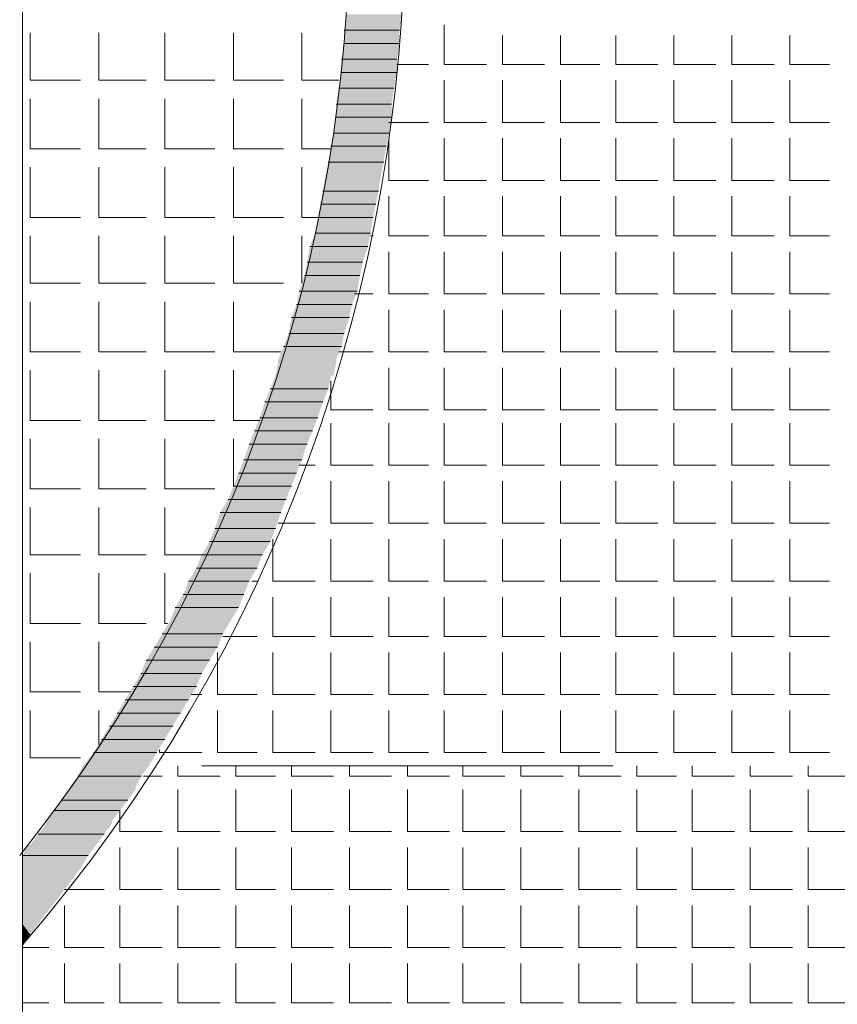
# Model space of a CAD drawing. Header units: metres. Extents: x 5.7 to 89.8, y 4 to 63.5.
# Tile 55 of 74: x 52.1 to 55, y 38.3 to 41.9. Entities that reach past the tile are written whole.
import ezdxf

# ---------------------------------------------------------------- set-up
doc = ezdxf.new("R2010")
doc.units = ezdxf.units.M
doc.header["$MEASUREMENT"] = 0
for name, color, linetype in [('PDF12_ax', 7, 'Continuous'), ('PDF12_hatch-plan', 7, 'Continuous'), ('PDF12_line-estakhr', 7, 'Continuous')]:
    doc.layers.add(name, color=color, linetype=linetype)

msp = doc.modelspace()

# ---------------------------------------------------------------- linework, layer by layer
at = {"layer": 'PDF12_ax', "lineweight": 9}
for points in [[(52.7244, 39.2054), (54.2269, 39.2054)], [(54.9781, 39.2054), (54.9781, 39.2054)]]:
    msp.add_lwpolyline(points, dxfattribs=at)
at = {"layer": 'PDF12_hatch-plan', "lineweight": 18}
for points in [[(53.6105, 41.9118), (53.6105, 41.7673), (53.7646, 41.7673)], [(52.0984, 41.8829), (52.0984, 41.7095), (52.2814, 41.7095)], [(52.3488, 41.8829), (52.3488, 41.7095), (52.5221, 41.7095)], [(52.5896, 41.8829), (52.5896, 41.7095), (52.7726, 41.7095)], [(52.84, 41.8829), (52.84, 41.7095), (53.023, 41.7095)], [(53.0904, 41.8829), (53.0904, 41.7095), (53.2252, 41.7095)], [(53.8224, 41.8732), (53.8224, 41.7673), (53.9765, 41.7673)], [(54.0342, 41.8732), (54.0342, 41.7673), (54.1787, 41.7673)], [(54.2365, 41.8732), (54.2365, 41.7673), (54.3906, 41.7673)], [(54.4484, 41.8732), (54.4484, 41.7673), (54.6025, 41.7673)], [(54.6603, 41.8732), (54.6603, 41.7673), (54.8144, 41.7673)], [(54.8722, 41.8732), (54.8722, 41.7673), (55.0166, 41.7673)], [(53.4371, 41.7673), (53.5527, 41.7673)], [(53.6105, 41.7095), (53.6105, 41.5554), (53.7646, 41.5554)], [(53.8224, 41.7095), (53.8224, 41.5554), (53.9765, 41.5554)], [(54.0342, 41.7095), (54.0342, 41.5554), (54.1787, 41.5554)], [(54.2365, 41.7095), (54.2365, 41.5554), (54.3906, 41.5554)], [(54.4484, 41.7095), (54.4484, 41.5554), (54.6025, 41.5554)], [(54.6603, 41.7095), (54.6603, 41.5554), (54.8144, 41.5554)], [(54.8722, 41.7095), (54.8722, 41.5554), (55.0166, 41.5554)], [(52.0984, 41.6421), (52.0984, 41.4591), (52.2814, 41.4591)], [(52.3488, 41.6421), (52.3488, 41.4591), (52.5221, 41.4591)], [(52.5896, 41.6421), (52.5896, 41.4591), (52.7726, 41.4591)], [(52.84, 41.6421), (52.84, 41.4591), (53.023, 41.4591)], [(53.0904, 41.6421), (53.0904, 41.4591), (53.1963, 41.4591)], [(53.4082, 41.5554), (53.5527, 41.5554)], [(53.4082, 41.4976), (53.4082, 41.3435), (53.5527, 41.3435)], [(53.6105, 41.4976), (53.6105, 41.3435), (53.7646, 41.3435)], [(53.8224, 41.4976), (53.8224, 41.3435), (53.9765, 41.3435)], [(54.0342, 41.4976), (54.0342, 41.3435), (54.1787, 41.3435)], [(54.2365, 41.4976), (54.2365, 41.3435), (54.3906, 41.3435)], [(54.4484, 41.4976), (54.4484, 41.3435), (54.6025, 41.3435)], [(54.6603, 41.4976), (54.6603, 41.3435), (54.8144, 41.3435)], [(54.8722, 41.4976), (54.8722, 41.3435), (55.0166, 41.3435)], [(52.0984, 41.3917), (52.0984, 41.2087), (52.2814, 41.2087)], [(52.3488, 41.3917), (52.3488, 41.2087), (52.5221, 41.2087)], [(52.5896, 41.3917), (52.5896, 41.2087), (52.7726, 41.2087)], [(52.84, 41.3917), (52.84, 41.2087), (53.023, 41.2087)], [(53.0904, 41.3917), (53.0904, 41.2087), (53.1482, 41.2087)], [(53.4082, 41.2857), (53.4082, 41.1413), (53.5527, 41.1413)], [(53.6105, 41.2857), (53.6105, 41.1413), (53.7646, 41.1413)], [(53.8224, 41.2857), (53.8224, 41.1413), (53.9765, 41.1413)], [(54.0342, 41.2857), (54.0342, 41.1413), (54.1787, 41.1413)], [(54.2365, 41.2857), (54.2365, 41.1413), (54.3906, 41.1413)], [(54.4484, 41.2857), (54.4484, 41.1413), (54.6025, 41.1413)], [(54.6603, 41.2857), (54.6603, 41.1413), (54.8144, 41.1413)], [(54.8722, 41.2857), (54.8722, 41.1413), (55.0166, 41.1413)], [(52.0984, 41.1413), (52.0984, 40.9679), (52.2814, 40.9679)], [(52.3488, 41.1413), (52.3488, 40.9679), (52.5221, 40.9679)], [(52.5896, 41.1413), (52.5896, 40.9679), (52.7726, 40.9679)], [(52.84, 41.1413), (52.84, 40.9679), (53.023, 40.9679)], [(53.0904, 40.9679), (53.0904, 41.1413)], [(53.3408, 41.1413), (53.3504, 41.1413)], [(53.4082, 41.0835), (53.4082, 40.9294), (53.5527, 40.9294)], [(53.6105, 41.0835), (53.6105, 40.9294), (53.7646, 40.9294)], [(53.8224, 41.0835), (53.8224, 40.9294), (53.9765, 40.9294)], [(54.0342, 41.0835), (54.0342, 40.9294), (54.1787, 40.9294)], [(54.2365, 41.0835), (54.2365, 40.9294), (54.3906, 40.9294)], [(54.4484, 41.0835), (54.4484, 40.9294), (54.6025, 40.9294)], [(54.6603, 41.0835), (54.6603, 40.9294), (54.8144, 40.9294)], [(54.8722, 41.0835), (54.8722, 40.9294), (55.0166, 40.9294)], [(53.0904, 40.9679), (53.0904, 40.9679)], [(53.283, 40.9294), (53.3504, 40.9294)], [(52.0984, 40.9005), (52.0984, 40.7175), (52.2814, 40.7175)], [(52.3488, 40.9005), (52.3488, 40.7175), (52.5221, 40.7175)], [(52.5896, 40.9005), (52.5896, 40.7175), (52.7726, 40.7175)], [(52.84, 40.9005), (52.84, 40.7175), (53.0133, 40.7175)], [(53.4082, 40.8716), (53.4082, 40.7175), (53.5527, 40.7175)], [(53.6105, 40.8716), (53.6105, 40.7175), (53.7646, 40.7175)], [(53.8224, 40.8716), (53.8224, 40.7175), (53.9765, 40.7175)], [(54.0342, 40.8716), (54.0342, 40.7175), (54.1787, 40.7175)], [(54.2365, 40.8716), (54.2365, 40.7175), (54.3906, 40.7175)], [(54.4484, 40.8716), (54.4484, 40.7175), (54.6025, 40.7175)], [(54.6603, 40.8716), (54.6603, 40.7175), (54.8144, 40.7175)], [(54.8722, 40.8716), (54.8722, 40.7175), (55.0166, 40.7175)], [(53.2252, 40.7175), (53.3504, 40.7175)], [(52.0984, 40.6501), (52.0984, 40.4671), (52.2814, 40.4671)], [(52.3488, 40.6501), (52.3488, 40.4671), (52.5221, 40.4671)], [(52.5896, 40.6501), (52.5896, 40.4671), (52.7726, 40.4671)], [(52.84, 40.6501), (52.84, 40.4671), (52.9363, 40.4671)], [(53.4082, 40.6597), (53.4082, 40.5056), (53.5527, 40.5056)], [(53.6105, 40.6597), (53.6105, 40.5056), (53.7646, 40.5056)], [(53.8224, 40.6597), (53.8224, 40.5056), (53.9765, 40.5056)], [(54.0342, 40.6597), (54.0342, 40.5056), (54.1787, 40.5056)], [(54.2365, 40.6597), (54.2365, 40.5056), (54.3906, 40.5056)], [(54.4484, 40.6597), (54.4484, 40.5056), (54.6025, 40.5056)], [(54.6603, 40.6597), (54.6603, 40.5056), (54.8144, 40.5056)], [(54.8722, 40.6597), (54.8722, 40.5056), (55.0166, 40.5056)], [(53.1963, 40.6116), (53.1963, 40.5056), (53.3504, 40.5056)], [(53.1963, 40.4575), (53.1963, 40.3034), (53.3504, 40.3034)], [(53.4082, 40.4575), (53.4082, 40.3034), (53.5527, 40.3034)], [(53.6105, 40.4575), (53.6105, 40.3034), (53.7646, 40.3034)], [(53.8224, 40.4575), (53.8224, 40.3034), (53.9765, 40.3034)], [(54.0342, 40.4575), (54.0342, 40.3034), (54.1787, 40.3034)], [(54.2365, 40.4575), (54.2365, 40.3034), (54.3906, 40.3034)], [(54.4484, 40.4575), (54.4484, 40.3034), (54.6025, 40.3034)], [(54.6603, 40.4575), (54.6603, 40.3034), (54.8144, 40.3034)], [(54.8722, 40.4575), (54.8722, 40.3034), (55.0166, 40.3034)], [(52.0984, 40.3997), (52.0984, 40.2167), (52.2814, 40.2167)], [(52.3488, 40.3997), (52.3488, 40.2167), (52.5221, 40.2167)], [(52.5896, 40.3997), (52.5896, 40.2167), (52.7726, 40.2167)], [(52.84, 40.2263), (52.84, 40.3997)], [(53.0808, 40.3034), (53.1385, 40.3034)], [(53.1963, 40.2456), (53.1963, 40.0915), (53.3504, 40.0915)], [(53.4082, 40.2456), (53.4082, 40.0915), (53.5527, 40.0915)], [(53.6105, 40.2456), (53.6105, 40.0915), (53.7646, 40.0915)], [(53.8224, 40.2456), (53.8224, 40.0915), (53.9765, 40.0915)], [(54.0342, 40.2456), (54.0342, 40.0915), (54.1787, 40.0915)], [(54.2365, 40.2456), (54.2365, 40.0915), (54.3906, 40.0915)], [(54.4484, 40.2456), (54.4484, 40.0915), (54.6025, 40.0915)], [(54.6603, 40.2456), (54.6603, 40.0915), (54.8144, 40.0915)], [(54.8722, 40.2456), (54.8722, 40.0915), (55.0166, 40.0915)], [(52.0984, 40.1493), (52.0984, 39.9759), (52.2814, 39.9759)], [(52.3488, 40.1493), (52.3488, 39.9759), (52.5221, 39.9759)], [(52.5896, 40.1493), (52.5896, 39.9759), (52.7244, 39.9759)], [(53.0037, 40.0915), (53.1385, 40.0915)], [(52.9844, 40.0337), (52.9844, 39.8796), (53.1385, 39.8796)], [(53.1963, 40.0337), (53.1963, 39.8796), (53.3504, 39.8796)], [(53.4082, 40.0337), (53.4082, 39.8796), (53.5527, 39.8796)], [(53.6105, 40.0337), (53.6105, 39.8796), (53.7646, 39.8796)], [(53.8224, 40.0337), (53.8224, 39.8796), (53.9765, 39.8796)], [(54.0342, 40.0337), (54.0342, 39.8796), (54.1787, 39.8796)], [(54.2365, 40.0337), (54.2365, 39.8796), (54.3906, 39.8796)], [(54.4484, 40.0337), (54.4484, 39.8796), (54.6025, 39.8796)], [(54.6603, 40.0337), (54.6603, 39.8796), (54.8144, 39.8796)], [(54.8722, 40.0337), (54.8722, 39.8796), (55.0166, 39.8796)], [(52.0984, 39.9085), (52.0984, 39.7255), (52.2814, 39.7255)], [(52.3488, 39.9085), (52.3488, 39.7255), (52.5221, 39.7255)], [(52.5896, 39.9085), (52.5896, 39.7255), (52.5992, 39.7255)], [(52.9074, 39.8796), (52.9267, 39.8796)], [(52.9844, 39.8218), (52.9844, 39.6773), (53.1385, 39.6773)], [(53.1963, 39.8218), (53.1963, 39.6773), (53.3504, 39.6773)], [(53.4082, 39.8218), (53.4082, 39.6773), (53.5527, 39.6773)], [(53.6105, 39.8218), (53.6105, 39.6773), (53.7646, 39.6773)], [(53.8224, 39.8218), (53.8224, 39.6773), (53.9765, 39.6773)], [(54.0342, 39.8218), (54.0342, 39.6773), (54.1787, 39.6773)], [(54.2365, 39.8218), (54.2365, 39.6773), (54.3906, 39.6773)], [(54.4484, 39.8218), (54.4484, 39.6773), (54.6025, 39.6773)], [(54.6603, 39.8218), (54.6603, 39.6773), (54.8144, 39.6773)], [(54.8722, 39.8218), (54.8722, 39.6773), (55.0166, 39.6773)], [(52.0984, 39.6581), (52.0984, 39.4751), (52.2814, 39.4751)], [(52.3488, 39.6581), (52.3488, 39.4751), (52.4644, 39.4751)], [(52.8014, 39.6773), (52.9267, 39.6773)], [(52.7822, 39.6195), (52.7822, 39.4654), (52.9267, 39.4654)], [(52.9844, 39.6195), (52.9844, 39.4654), (53.1385, 39.4654)], [(53.1963, 39.6195), (53.1963, 39.4654), (53.3504, 39.4654)], [(53.4082, 39.6195), (53.4082, 39.4654), (53.5527, 39.4654)], [(53.6105, 39.6195), (53.6105, 39.4654), (53.7646, 39.4654)], [(53.8224, 39.6195), (53.8224, 39.4654), (53.9765, 39.4654)], [(54.0342, 39.6195), (54.0342, 39.4654), (54.1787, 39.4654)], [(54.2365, 39.6195), (54.2365, 39.4654), (54.3906, 39.4654)], [(54.4484, 39.6195), (54.4484, 39.4654), (54.6025, 39.4654)], [(54.6603, 39.6195), (54.6603, 39.4654), (54.8144, 39.4654)], [(54.8722, 39.6195), (54.8722, 39.4654), (55.0166, 39.4654)], [(52.6859, 39.4654), (52.7244, 39.4654)], [(52.2814, 39.2343), (52.0984, 39.2343), (52.0984, 39.4077)], [(52.3488, 39.2825), (52.3488, 39.4077)], [(52.7822, 39.4077), (52.7822, 39.2536), (52.9267, 39.2536)], [(52.9844, 39.4077), (52.9844, 39.2536), (53.1385, 39.2536)], [(53.1963, 39.4077), (53.1963, 39.2536), (53.3504, 39.2536)], [(53.4082, 39.4077), (53.4082, 39.2536), (53.5527, 39.2536)], [(53.6105, 39.4077), (53.6105, 39.2536), (53.7646, 39.2536)], [(53.8224, 39.4077), (53.8224, 39.2536), (53.9765, 39.2536)], [(54.0342, 39.4077), (54.0342, 39.2536), (54.1787, 39.2536)], [(54.2365, 39.4077), (54.2365, 39.2536), (54.3906, 39.2536)], [(54.4484, 39.4077), (54.4484, 39.2536), (54.6025, 39.2536)], [(54.6603, 39.4077), (54.6603, 39.2536), (54.8144, 39.2536)], [(54.8722, 39.4077), (54.8722, 39.2536), (55.0166, 39.2536)], [(52.5703, 39.2632), (52.5703, 39.2536), (52.7244, 39.2536)], [(52.6377, 39.2054), (52.6377, 39.1669), (52.7918, 39.1669)], [(52.8496, 39.2054), (52.8496, 39.1669), (52.9941, 39.1669)], [(53.0519, 39.2054), (53.0519, 39.1669), (53.206, 39.1669)], [(53.2637, 39.2054), (53.2637, 39.1669), (53.4178, 39.1669)], [(53.4756, 39.2054), (53.4756, 39.1669), (53.6297, 39.1669)], [(53.6779, 39.2054), (53.6779, 39.1669), (53.832, 39.1669)], [(53.8898, 39.2054), (53.8898, 39.1669), (54.0439, 39.1669)], [(54.1017, 39.2054), (54.1017, 39.1669), (54.2558, 39.1669)], [(54.3135, 39.2054), (54.3135, 39.1669), (54.458, 39.1669)], [(54.5158, 39.2054), (54.5158, 39.1669), (54.6699, 39.1669)], [(54.7277, 39.2054), (54.7277, 39.1669), (54.8818, 39.1669)], [(54.9396, 39.2054), (54.9396, 39.1669), (55.084, 39.1669)], [(52.5125, 39.1669), (52.5799, 39.1669)], [(52.6377, 39.1187), (52.6377, 38.9646), (52.7918, 38.9646)], [(52.8496, 39.1187), (52.8496, 38.9646), (52.9941, 38.9646)], [(53.0519, 39.1187), (53.0519, 38.9646), (53.206, 38.9646)], [(53.2637, 39.1187), (53.2637, 38.9646), (53.4178, 38.9646)], [(53.4756, 39.1187), (53.4756, 38.9646), (53.6297, 38.9646)], [(53.6779, 39.1187), (53.6779, 38.9646), (53.832, 38.9646)], [(53.8898, 39.1187), (53.8898, 38.9646), (54.0439, 38.9646)], [(54.1017, 39.1187), (54.1017, 38.9646), (54.2558, 38.9646)], [(54.3135, 39.1187), (54.3135, 38.9646), (54.458, 38.9646)], [(54.5158, 39.1187), (54.5158, 38.9646), (54.6699, 38.9646)], [(54.7277, 39.1187), (54.7277, 38.9646), (54.8818, 38.9646)], [(54.9396, 39.1187), (54.9396, 38.9646), (55.084, 38.9646)], [(52.4258, 39.0417), (52.4258, 38.9646), (52.5799, 38.9646)], [(52.4258, 38.9068), (52.4258, 38.7527), (52.5799, 38.7527)], [(52.6377, 38.9068), (52.6377, 38.7527), (52.7918, 38.7527)], [(52.8496, 38.9068), (52.8496, 38.7527), (52.9941, 38.7527)], [(53.0519, 38.9068), (53.0519, 38.7527), (53.206, 38.7527)], [(53.2637, 38.9068), (53.2637, 38.7527), (53.4178, 38.7527)], [(53.4756, 38.9068), (53.4756, 38.7527), (53.6297, 38.7527)], [(53.6779, 38.9068), (53.6779, 38.7527), (53.832, 38.7527)], [(53.8898, 38.9068), (53.8898, 38.7527), (54.0439, 38.7527)], [(54.1017, 38.9068), (54.1017, 38.7527), (54.2558, 38.7527)], [(54.3135, 38.9068), (54.3135, 38.7527), (54.458, 38.7527)], [(54.5158, 38.9068), (54.5158, 38.7527), (54.6699, 38.7527)], [(54.7277, 38.9068), (54.7277, 38.7527), (54.8818, 38.7527)], [(54.9396, 38.9068), (54.9396, 38.7527), (55.084, 38.7527)], [(52.2236, 38.7527), (52.368, 38.7527)], [(52.2236, 38.695), (52.2236, 38.5409), (52.368, 38.5409)], [(52.4258, 38.695), (52.4258, 38.5409), (52.5799, 38.5409)], [(52.6377, 38.695), (52.6377, 38.5409), (52.7918, 38.5409)], [(52.8496, 38.695), (52.8496, 38.5409), (52.9941, 38.5409)], [(53.0519, 38.695), (53.0519, 38.5409), (53.206, 38.5409)], [(53.2637, 38.695), (53.2637, 38.5409), (53.4178, 38.5409)], [(53.4756, 38.695), (53.4756, 38.5409), (53.6297, 38.5409)], [(53.6779, 38.695), (53.6779, 38.5409), (53.832, 38.5409)], [(53.8898, 38.695), (53.8898, 38.5409), (54.0439, 38.5409)], [(54.1017, 38.695), (54.1017, 38.5409), (54.2558, 38.5409)], [(54.3135, 38.695), (54.3135, 38.5409), (54.458, 38.5409)], [(54.5158, 38.695), (54.5158, 38.5409), (54.6699, 38.5409)], [(54.7277, 38.695), (54.7277, 38.5409), (54.8818, 38.5409)], [(54.9396, 38.695), (54.9396, 38.5409), (55.084, 38.5409)], [(52.0695, 38.5409), (52.1658, 38.5409)], [(52.2236, 38.4831), (52.2236, 38.3386), (52.368, 38.3386)], [(52.4258, 38.4831), (52.4258, 38.3386), (52.5799, 38.3386)], [(52.6377, 38.4831), (52.6377, 38.3386), (52.7918, 38.3386)], [(52.8496, 38.4831), (52.8496, 38.3386), (52.9941, 38.3386)], [(53.0519, 38.4831), (53.0519, 38.3386), (53.206, 38.3386)], [(53.2637, 38.4831), (53.2637, 38.3386), (53.4178, 38.3386)], [(53.4756, 38.4831), (53.4756, 38.3386), (53.6297, 38.3386)], [(53.6779, 38.4831), (53.6779, 38.3386), (53.832, 38.3386)], [(53.8898, 38.4831), (53.8898, 38.3386), (54.0439, 38.3386)], [(54.1017, 38.4831), (54.1017, 38.3386), (54.2558, 38.3386)], [(54.3135, 38.4831), (54.3135, 38.3386), (54.458, 38.3386)], [(54.5158, 38.4831), (54.5158, 38.3386), (54.6699, 38.3386)], [(54.7277, 38.4831), (54.7277, 38.3386), (54.8818, 38.3386)], [(54.9396, 38.4831), (54.9396, 38.3386), (55.084, 38.3386)], [(52.0695, 38.3386), (52.1658, 38.3386)]]:
    msp.add_lwpolyline(points, dxfattribs=at)
at = {"layer": 'PDF12_hatch-plan', "lineweight": 0}
for points in [[(53.4467, 41.8925), (53.2445, 41.8925), (53.4467, 41.8925)], [(53.4467, 41.8444), (53.2445, 41.8444), (53.4467, 41.8444)], [(53.4371, 41.7866), (53.2349, 41.7866), (53.4371, 41.7866)], [(53.4371, 41.7384), (53.2349, 41.7384), (53.4371, 41.7384)], [(53.4275, 41.6806), (53.2252, 41.6806), (53.4275, 41.6806)], [(53.4178, 41.6228), (53.2156, 41.6228), (53.4178, 41.6228)], [(53.4178, 41.5747), (53.2156, 41.5747), (53.4178, 41.5747)], [(53.4082, 41.5169), (53.206, 41.5169), (53.4082, 41.5169)], [(53.3986, 41.4687), (53.1963, 41.4687), (53.3986, 41.4687)], [(53.389, 41.4109), (53.1867, 41.4109), (53.389, 41.4109)], [(53.3697, 41.305), (53.1674, 41.305), (53.3697, 41.305)], [(53.3601, 41.2569), (53.1578, 41.2569), (53.3601, 41.2569)], [(53.3504, 41.2087), (53.1482, 41.2087), (53.3504, 41.2087)], [(53.3408, 41.1509), (53.1385, 41.1509), (53.3408, 41.1509)], [(53.3312, 41.1028), (53.1193, 41.1028), (53.3312, 41.1028)], [(53.3119, 41.045), (53.1096, 41.045), (53.3119, 41.045)], [(53.3023, 40.9968), (53.1, 40.9968), (53.3023, 40.9968)], [(53.2926, 40.939), (53.0808, 40.939), (53.2926, 40.939)], [(53.2734, 40.8909), (53.0711, 40.8909), (53.2734, 40.8909)], [(53.2637, 40.8427), (53.0519, 40.8427), (53.2637, 40.8427)], [(53.2445, 40.7849), (53.0422, 40.7849), (53.2445, 40.7849)], [(53.2349, 40.7368), (53.023, 40.7368), (53.2349, 40.7368)], [(53.1867, 40.5827), (52.9748, 40.5827), (53.1867, 40.5827)], [(53.1674, 40.5345), (52.9555, 40.5345), (53.1674, 40.5345)], [(53.1482, 40.4767), (52.9363, 40.4767), (53.1482, 40.4767)], [(53.1289, 40.4286), (52.917, 40.4286), (53.1289, 40.4286)], [(53.1096, 40.3804), (52.8978, 40.3804), (53.1096, 40.3804)], [(53.0904, 40.3226), (52.8785, 40.3226), (53.0904, 40.3226)], [(53.0711, 40.2745), (52.8592, 40.2745), (53.0711, 40.2745)], [(53.0519, 40.2263), (52.84, 40.2263), (53.0519, 40.2263)], [(53.0326, 40.1782), (52.8207, 40.1782), (53.0326, 40.1782)], [(53.0133, 40.13), (52.7918, 40.13), (53.0133, 40.13)], [(52.9941, 40.0722), (52.7726, 40.0722), (52.9941, 40.0722)], [(52.9748, 40.0241), (52.7533, 40.0241), (52.9748, 40.0241)], [(52.9459, 39.9759), (52.7244, 39.9759), (52.9459, 39.9759)], [(52.9267, 39.9277), (52.7051, 39.9277), (52.9267, 39.9277)], [(52.8978, 39.8796), (52.6762, 39.8796), (52.8978, 39.8796)], [(52.8785, 39.8314), (52.657, 39.8314), (52.8785, 39.8314)], [(52.8592, 39.7833), (52.6281, 39.7833), (52.8592, 39.7833)], [(52.8014, 39.687), (52.5799, 39.687), (52.8014, 39.687)], [(52.7822, 39.6388), (52.551, 39.6388), (52.7822, 39.6388)], [(52.7533, 39.5907), (52.5221, 39.5907), (52.7533, 39.5907)], [(52.7244, 39.5425), (52.5029, 39.5425), (52.7244, 39.5425)], [(52.7051, 39.4943), (52.474, 39.4943), (52.7051, 39.4943)], [(52.6762, 39.4462), (52.4451, 39.4462), (52.6762, 39.4462)], [(52.6473, 39.398), (52.4162, 39.398), (52.6473, 39.398)], [(52.6185, 39.3499), (52.3873, 39.3499), (52.6185, 39.3499)], [(52.5896, 39.3017), (52.3584, 39.3017), (52.5896, 39.3017)], [(52.5607, 39.2536), (52.3295, 39.2536), (52.5607, 39.2536)], [(52.5029, 39.1669), (52.2717, 39.1669), (52.5029, 39.1669)], [(52.4547, 39.0802), (52.2139, 39.0802), (52.4547, 39.0802)], [(52.4258, 39.0417), (52.1851, 39.0417), (52.4258, 39.0417)], [(52.368, 38.955), (52.1273, 38.955), (52.368, 38.955)], [(52.3103, 38.8779), (52.0695, 38.8779), (52.3103, 38.8779)]]:
    msp.add_lwpolyline(points, dxfattribs=at)
at = {"layer": 'PDF12_hatch-plan', "transparency": 33554559}
for points in [[(53.2445, 41.8925), (53.4467, 41.8925), (53.2541, 41.9503)], [(53.4467, 41.8925), (53.2541, 41.9503), (53.4564, 41.9503)], [(53.4467, 41.8925), (53.4467, 41.8925), (53.2445, 41.8925)], [(53.2445, 41.8444), (53.4467, 41.8444), (53.2445, 41.8925)], [(53.4467, 41.8444), (53.2445, 41.8925), (53.4467, 41.8925)], [(53.2349, 41.7866), (53.4371, 41.7866), (53.2445, 41.8444)], [(53.4467, 41.8444), (53.4467, 41.8444), (53.2445, 41.8444)], [(53.4371, 41.7866), (53.2445, 41.8444), (53.4467, 41.8444)], [(53.4371, 41.7866), (53.4371, 41.7866), (53.2349, 41.7866)], [(53.2349, 41.7384), (53.4371, 41.7384), (53.2349, 41.7866)], [(53.4371, 41.7384), (53.2349, 41.7866), (53.4371, 41.7866)], [(53.2252, 41.6806), (53.4275, 41.6806), (53.2349, 41.7384)], [(53.4371, 41.7384), (53.4371, 41.7384), (53.2349, 41.7384)], [(53.4275, 41.6806), (53.2349, 41.7384), (53.4371, 41.7384)], [(53.2156, 41.6228), (53.4178, 41.6228), (53.2252, 41.6806)], [(53.4275, 41.6806), (53.4275, 41.6806), (53.2252, 41.6806)], [(53.4178, 41.6228), (53.2252, 41.6806), (53.4275, 41.6806)], [(53.4178, 41.6228), (53.4178, 41.6228), (53.2156, 41.6228)], [(53.2156, 41.5747), (53.4178, 41.5747), (53.2156, 41.6228)], [(53.4178, 41.5747), (53.2156, 41.6228), (53.4178, 41.6228)], [(53.206, 41.5169), (53.4082, 41.5169), (53.2156, 41.5747)], [(53.4178, 41.5747), (53.4178, 41.5747), (53.2156, 41.5747)], [(53.4082, 41.5169), (53.2156, 41.5747), (53.4178, 41.5747)], [(53.1963, 41.4687), (53.3986, 41.4687), (53.206, 41.5169)], [(53.4082, 41.5169), (53.4082, 41.5169), (53.206, 41.5169)], [(53.3986, 41.4687), (53.206, 41.5169), (53.4082, 41.5169)], [(53.1867, 41.4109), (53.389, 41.4109), (53.1963, 41.4687)], [(53.3986, 41.4687), (53.3986, 41.4687), (53.1963, 41.4687)], [(53.389, 41.4109), (53.1963, 41.4687), (53.3986, 41.4687)], [(53.1771, 41.3628), (53.3793, 41.3628), (53.1867, 41.4109)], [(53.389, 41.4109), (53.389, 41.4109), (53.1867, 41.4109)], [(53.3793, 41.3628), (53.1867, 41.4109), (53.389, 41.4109)], [(53.1674, 41.305), (53.3697, 41.305), (53.1771, 41.3628)], [(53.3697, 41.305), (53.1771, 41.3628), (53.3793, 41.3628)], [(53.1578, 41.2569), (53.3601, 41.2569), (53.1674, 41.305)], [(53.3697, 41.305), (53.3697, 41.305), (53.1674, 41.305)], [(53.3601, 41.2569), (53.1674, 41.305), (53.3697, 41.305)], [(53.1482, 41.2087), (53.3504, 41.2087), (53.1578, 41.2569)], [(53.3601, 41.2569), (53.3601, 41.2569), (53.1578, 41.2569)], [(53.3504, 41.2087), (53.1578, 41.2569), (53.3601, 41.2569)], [(53.1385, 41.1509), (53.3408, 41.1509), (53.1482, 41.2087)], [(53.3504, 41.2087), (53.3504, 41.2087), (53.1482, 41.2087)], [(53.3408, 41.1509), (53.1482, 41.2087), (53.3504, 41.2087)], [(53.1193, 41.1028), (53.3312, 41.1028), (53.1385, 41.1509)], [(53.3408, 41.1509), (53.3408, 41.1509), (53.1385, 41.1509)], [(53.3312, 41.1028), (53.1385, 41.1509), (53.3408, 41.1509)], [(53.1096, 41.045), (53.3119, 41.045), (53.1193, 41.1028)], [(53.3312, 41.1028), (53.3312, 41.1028), (53.1193, 41.1028)], [(53.3119, 41.045), (53.1193, 41.1028), (53.3312, 41.1028)], [(53.1, 40.9968), (53.3023, 40.9968), (53.1096, 41.045)], [(53.3119, 41.045), (53.3119, 41.045), (53.1096, 41.045)], [(53.3023, 40.9968), (53.1096, 41.045), (53.3119, 41.045)], [(53.0808, 40.939), (53.2926, 40.939), (53.1, 40.9968)], [(53.3023, 40.9968), (53.3023, 40.9968), (53.1, 40.9968)], [(53.2926, 40.939), (53.1, 40.9968), (53.3023, 40.9968)], [(53.0711, 40.8909), (53.2734, 40.8909), (53.0808, 40.939)], [(53.2926, 40.939), (53.2926, 40.939), (53.0808, 40.939)], [(53.2734, 40.8909), (53.0808, 40.939), (53.2926, 40.939)], [(53.0519, 40.8427), (53.2637, 40.8427), (53.0711, 40.8909)], [(53.2734, 40.8909), (53.2734, 40.8909), (53.0711, 40.8909)], [(53.2637, 40.8427), (53.0711, 40.8909), (53.2734, 40.8909)], [(53.0422, 40.7849), (53.2445, 40.7849), (53.0519, 40.8427)], [(53.2637, 40.8427), (53.2637, 40.8427), (53.0519, 40.8427)], [(53.2445, 40.7849), (53.0519, 40.8427), (53.2637, 40.8427)], [(53.023, 40.7368), (53.2349, 40.7368), (53.0422, 40.7849)], [(53.2445, 40.7849), (53.2445, 40.7849), (53.0422, 40.7849)], [(53.2349, 40.7368), (53.0422, 40.7849), (53.2445, 40.7849)], [(53.0037, 40.6886), (53.2156, 40.6886), (53.023, 40.7368)], [(53.2349, 40.7368), (53.2349, 40.7368), (53.023, 40.7368)], [(53.2156, 40.6886), (53.023, 40.7368), (53.2349, 40.7368)], [(53.0037, 40.679), (53.2156, 40.679), (53.0037, 40.6886)], [(53.2156, 40.679), (53.0037, 40.6886), (53.2156, 40.6886)], [(52.9941, 40.6308), (53.206, 40.6308), (53.0037, 40.679)], [(53.206, 40.6308), (53.0037, 40.679), (53.2156, 40.679)], [(52.9748, 40.5827), (53.1867, 40.5827), (52.9941, 40.6308)], [(53.1963, 40.6308), (53.1963, 40.6308), (52.9941, 40.6308)], [(53.1963, 40.6308), (52.9941, 40.6308), (53.206, 40.6308)], [(53.1867, 40.5827), (52.9941, 40.6308), (53.1963, 40.6308)], [(52.9555, 40.5345), (53.1674, 40.5345), (52.9748, 40.5827)], [(53.1867, 40.5827), (53.1867, 40.5827), (52.9748, 40.5827)], [(53.1674, 40.5345), (52.9748, 40.5827), (53.1867, 40.5827)], [(52.9363, 40.4767), (53.1482, 40.4767), (52.9555, 40.5345)], [(53.1674, 40.5345), (53.1674, 40.5345), (52.9555, 40.5345)], [(53.1482, 40.4767), (52.9555, 40.5345), (53.1674, 40.5345)], [(52.917, 40.4286), (53.1289, 40.4286), (52.9363, 40.4767)], [(53.1482, 40.4767), (53.1482, 40.4767), (52.9363, 40.4767)], [(53.1289, 40.4286), (52.9363, 40.4767), (53.1482, 40.4767)], [(52.8978, 40.3804), (53.1096, 40.3804), (52.917, 40.4286)], [(53.1289, 40.4286), (53.1289, 40.4286), (52.917, 40.4286)], [(53.1096, 40.3804), (52.917, 40.4286), (53.1289, 40.4286)], [(52.8785, 40.3226), (53.0904, 40.3226), (52.8978, 40.3804)], [(53.1096, 40.3804), (53.1096, 40.3804), (52.8978, 40.3804)], [(53.0904, 40.3226), (52.8978, 40.3804), (53.1096, 40.3804)], [(52.8592, 40.2745), (53.0711, 40.2745), (52.8785, 40.3226)], [(53.0904, 40.3226), (53.0904, 40.3226), (52.8785, 40.3226)], [(53.0711, 40.2745), (52.8785, 40.3226), (53.0904, 40.3226)], [(52.84, 40.2263), (53.0519, 40.2263), (52.8592, 40.2745)], [(53.0711, 40.2745), (53.0711, 40.2745), (52.8592, 40.2745)], [(53.0519, 40.2263), (52.8592, 40.2745), (53.0711, 40.2745)], [(52.8207, 40.1782), (53.0326, 40.1782), (52.84, 40.2263)], [(53.0519, 40.2263), (53.0519, 40.2263), (52.84, 40.2263)], [(53.0326, 40.1782), (52.84, 40.2263), (53.0519, 40.2263)], [(52.7918, 40.13), (53.0133, 40.13), (52.8207, 40.1782)], [(53.0326, 40.1782), (53.0326, 40.1782), (52.8207, 40.1782)], [(53.0133, 40.13), (52.8207, 40.1782), (53.0326, 40.1782)], [(52.7726, 40.0722), (52.9941, 40.0722), (52.7918, 40.13)], [(53.0133, 40.13), (53.0133, 40.13), (52.7918, 40.13)], [(52.9941, 40.0722), (52.7918, 40.13), (53.0133, 40.13)], [(52.7533, 40.0241), (52.9748, 40.0241), (52.7726, 40.0722)], [(52.9941, 40.0722), (52.9941, 40.0722), (52.7726, 40.0722)], [(52.9748, 40.0241), (52.7726, 40.0722), (52.9941, 40.0722)], [(52.7244, 39.9759), (52.9459, 39.9759), (52.7533, 40.0241)], [(52.9748, 40.0241), (52.9748, 40.0241), (52.7533, 40.0241)], [(52.9459, 39.9759), (52.7533, 40.0241), (52.9748, 40.0241)], [(52.7051, 39.9277), (52.9267, 39.9277), (52.7244, 39.9759)], [(52.9459, 39.9759), (52.9459, 39.9759), (52.7244, 39.9759)], [(52.9267, 39.9277), (52.7244, 39.9759), (52.9459, 39.9759)], [(52.6762, 39.8796), (52.8978, 39.8796), (52.7051, 39.9277)], [(52.9267, 39.9277), (52.9267, 39.9277), (52.7051, 39.9277)], [(52.8978, 39.8796), (52.7051, 39.9277), (52.9267, 39.9277)], [(52.657, 39.8314), (52.8785, 39.8314), (52.6762, 39.8796)], [(52.8978, 39.8796), (52.8978, 39.8796), (52.6762, 39.8796)], [(52.8785, 39.8314), (52.6762, 39.8796), (52.8978, 39.8796)], [(52.6281, 39.7833), (52.8592, 39.7833), (52.657, 39.8314)], [(52.8785, 39.8314), (52.8785, 39.8314), (52.657, 39.8314)], [(52.8592, 39.7833), (52.657, 39.8314), (52.8785, 39.8314)], [(52.6088, 39.7351), (52.8303, 39.7351), (52.6281, 39.7833)], [(52.8592, 39.7833), (52.8592, 39.7833), (52.6281, 39.7833)], [(52.8303, 39.7351), (52.6281, 39.7833), (52.8592, 39.7833)], [(52.5799, 39.687), (52.8014, 39.687), (52.6088, 39.7351)], [(52.8014, 39.687), (52.6088, 39.7351), (52.8303, 39.7351)], [(52.551, 39.6388), (52.7822, 39.6388), (52.5799, 39.687)], [(52.8014, 39.687), (52.8014, 39.687), (52.5799, 39.687)], [(52.7822, 39.6388), (52.5799, 39.687), (52.8014, 39.687)], [(52.5221, 39.5907), (52.7533, 39.5907), (52.551, 39.6388)], [(52.7822, 39.6388), (52.7822, 39.6388), (52.551, 39.6388)], [(52.7533, 39.5907), (52.551, 39.6388), (52.7822, 39.6388)], [(52.5029, 39.5425), (52.7244, 39.5425), (52.5221, 39.5907)], [(52.7533, 39.5907), (52.7533, 39.5907), (52.5221, 39.5907)], [(52.7244, 39.5425), (52.5221, 39.5907), (52.7533, 39.5907)], [(52.474, 39.4943), (52.7051, 39.4943), (52.5029, 39.5425)], [(52.7244, 39.5425), (52.7244, 39.5425), (52.5029, 39.5425)], [(52.7051, 39.4943), (52.5029, 39.5425), (52.7244, 39.5425)], [(52.4451, 39.4462), (52.6762, 39.4462), (52.474, 39.4943)], [(52.7051, 39.4943), (52.7051, 39.4943), (52.474, 39.4943)], [(52.6762, 39.4462), (52.474, 39.4943), (52.7051, 39.4943)], [(52.4162, 39.398), (52.6473, 39.398), (52.4451, 39.4462)], [(52.6762, 39.4462), (52.6762, 39.4462), (52.4451, 39.4462)], [(52.6473, 39.398), (52.4451, 39.4462), (52.6762, 39.4462)], [(52.3873, 39.3499), (52.6185, 39.3499), (52.4162, 39.398)], [(52.6473, 39.398), (52.6473, 39.398), (52.4162, 39.398)], [(52.6185, 39.3499), (52.4162, 39.398), (52.6473, 39.398)], [(52.3584, 39.3017), (52.5896, 39.3017), (52.3873, 39.3499)], [(52.6185, 39.3499), (52.6185, 39.3499), (52.3873, 39.3499)], [(52.5896, 39.3017), (52.3873, 39.3499), (52.6185, 39.3499)], [(52.3295, 39.2536), (52.5607, 39.2536), (52.3584, 39.3017)], [(52.5896, 39.3017), (52.5896, 39.3017), (52.3584, 39.3017)], [(52.5607, 39.2536), (52.3584, 39.3017), (52.5896, 39.3017)], [(52.291, 39.2054), (52.5318, 39.2054), (52.3295, 39.2536)], [(52.5607, 39.2536), (52.5607, 39.2536), (52.3295, 39.2536)], [(52.5318, 39.2054), (52.3295, 39.2536), (52.5607, 39.2536)], [(52.2717, 39.1669), (52.5029, 39.1669), (52.291, 39.2054)], [(52.5029, 39.1669), (52.291, 39.2054), (52.5318, 39.2054)], [(52.2428, 39.1284), (52.4836, 39.1284), (52.2717, 39.1669)], [(52.5029, 39.1669), (52.5029, 39.1669), (52.2717, 39.1669)], [(52.4836, 39.1284), (52.2717, 39.1669), (52.5029, 39.1669)], [(52.2139, 39.0802), (52.4547, 39.0802), (52.2428, 39.1187)], [(52.2428, 39.1187), (52.4836, 39.1187), (52.2428, 39.1284)], [(52.4836, 39.1187), (52.2428, 39.1284), (52.4836, 39.1284)], [(52.4547, 39.0802), (52.2428, 39.1187), (52.4836, 39.1187)], [(52.1851, 39.0417), (52.4258, 39.0417), (52.2139, 39.0802)], [(52.4547, 39.0802), (52.4547, 39.0802), (52.2139, 39.0802)], [(52.4258, 39.0417), (52.2139, 39.0802), (52.4547, 39.0802)], [(52.1562, 39.0031), (52.3969, 39.0031), (52.1851, 39.0417)], [(52.4258, 39.0417), (52.4258, 39.0417), (52.1851, 39.0417)], [(52.3969, 39.0031), (52.1851, 39.0417), (52.4258, 39.0417)], [(52.1562, 38.9935), (52.3969, 38.9935), (52.1562, 39.0031)], [(52.3969, 38.9935), (52.1562, 39.0031), (52.3969, 39.0031)], [(52.1273, 38.955), (52.368, 38.955), (52.1562, 38.9935)], [(52.368, 38.955), (52.1562, 38.9935), (52.3969, 38.9935)], [(52.0984, 38.9165), (52.3392, 38.9165), (52.1273, 38.955)], [(52.368, 38.955), (52.368, 38.955), (52.1273, 38.955)], [(52.3392, 38.9165), (52.1273, 38.955), (52.368, 38.955)], [(52.0695, 38.8779), (52.3103, 38.8779), (52.0887, 38.9165)], [(52.0887, 38.9165), (52.0984, 38.9165), (52.3392, 38.9165)], [(52.3103, 38.8779), (52.0887, 38.9165), (52.3392, 38.9165)], [(52.0984, 38.9165), (52.3392, 38.9165), (52.3392, 38.9165)], [(52.3103, 38.8779), (52.3103, 38.8779), (52.0695, 38.8779)], [(52.0695, 38.8298), (52.2814, 38.8298), (52.0695, 38.8779)], [(52.2814, 38.8298), (52.0695, 38.8779), (52.3103, 38.8779)], [(52.0695, 38.7913), (52.2525, 38.7913), (52.0695, 38.8298)], [(52.2525, 38.7913), (52.0695, 38.8298), (52.2814, 38.8298)], [(52.0695, 38.7527), (52.2236, 38.7527), (52.0695, 38.7913)], [(52.2236, 38.7527), (52.0695, 38.7913), (52.2525, 38.7913)], [(52.0695, 38.7142), (52.1947, 38.7142), (52.0695, 38.7527)], [(52.1947, 38.7142), (52.0695, 38.7527), (52.2236, 38.7527)], [(52.0695, 38.6661), (52.1562, 38.6661), (52.0695, 38.7142)], [(52.1562, 38.6661), (52.0695, 38.7142), (52.1947, 38.7142)], [(52.0695, 38.6275), (52.1273, 38.6275), (52.0695, 38.6661)], [(52.1273, 38.6275), (52.0695, 38.6661), (52.1562, 38.6661)], [(52.0695, 38.6275), (52.0695, 38.589), (52.0984, 38.589)], [(52.0695, 38.6275), (52.1273, 38.6275), (52.0984, 38.589)], [(52.0695, 38.589), (52.0984, 38.589), (52.0695, 38.5505)]]:
    msp.add_solid(points, dxfattribs=at)
at = {"layer": 'PDF12_line-estakhr', "lineweight": 18}
msp.add_lwpolyline([(52.0695, 48.7307), (52.0695, 35.8826)], dxfattribs=at)
for centre, radius, start, end in [((47.7163, 42.3067), 5.7497, 319.21025, 40.78975), ((47.7621, 42.3127), 5.5016, 321.3682, 38.4709)]:
    msp.add_arc(centre, radius, start, end, dxfattribs=at)

doc.saveas('drawing.dxf')
